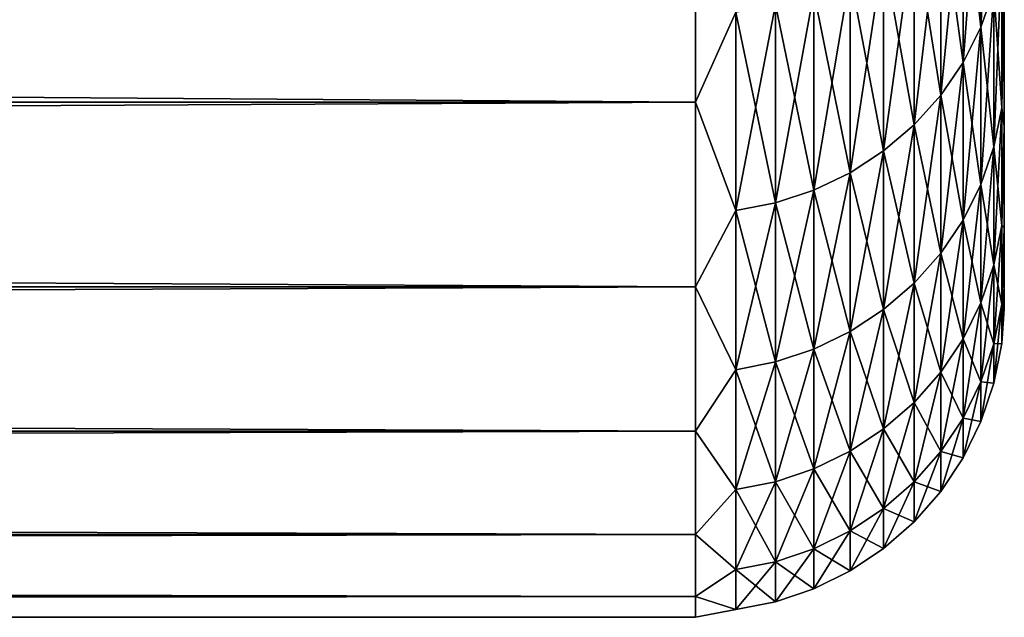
# Model space of a CAD drawing. Header units: metres. Extents: x -2 to 102, y -85 to 102.
# Tile 60 of 256: x 63.285 to 64.88, y -24.5 to -23.532. Entities that reach past the tile are written whole.
import ezdxf

# ---------------------------------------------------------------- set-up
doc = ezdxf.new("R2010")
doc.units = ezdxf.units.M
doc.layers.add('solid_21064300', color=7, linetype='CONTINUOUS')

msp = doc.modelspace()

# ---------------------------------------------------------------- linework, layer by layer
at = {"layer": 'solid_21064300'}
for points in [[(64.863113, -23.167303, 6.743664), (64.84214, -23.226849, 6.760997), (64.84214, -23.5441, 5.556344)], [(64.863113, -23.48374, 5.542099), (64.863113, -23.167303, 6.743664), (64.84214, -23.5441, 5.556344)], [(64.84214, -23.226849, 6.760997), (64.81324, -23.283253, 6.777416), (64.81324, -23.601274, 5.569837)], [(64.84214, -23.5441, 5.556344), (64.84214, -23.226849, 6.760997), (64.81324, -23.601274, 5.569837)], [(64.84214, -23.226849, -6.760997), (64.84214, -23.5441, -5.556344), (64.81324, -23.283253, -6.777416)], [(64.863113, -23.48374, -5.542099), (64.84214, -23.5441, -5.556344), (64.84214, -23.226849, -6.760997)], [(64.81324, -23.283253, 6.777416), (64.776917, -23.335548, 6.792638), (64.776917, -23.654285, 5.582347)], [(64.81324, -23.601274, 5.569837), (64.81324, -23.283253, 6.777416), (64.776917, -23.654285, 5.582347)], [(64.81324, -23.283253, -6.777416), (64.81324, -23.601274, -5.569837), (64.776917, -23.335548, -6.792638)], [(64.84214, -23.5441, -5.556344), (64.81324, -23.601274, -5.569837), (64.81324, -23.283253, -6.777416)], [(10.5, -23.665203, 6.34092), (64.379997, -23.665182, 6.341067), (64.379997, -23.300884, 7.570916)], [(10.5, -23.300884, 7.570916), (10.5, -23.665203, 6.34092), (64.379997, -23.300884, 7.570916)], [(10.5, -23.300884, -7.570916), (64.379997, -23.300884, -7.570916), (64.379997, -23.665182, -6.341067)], [(10.5, -23.665203, -6.34092), (10.5, -23.300884, -7.570916), (64.379997, -23.665182, -6.341067)], [(64.445267, -23.519566, 6.846202), (64.379997, -23.300884, 7.570916), (64.379997, -23.665182, 6.341067)], [(64.445267, -23.519566, -6.846202), (64.379997, -23.665182, -6.341067), (64.379997, -23.300884, -7.570916)], [(64.776917, -23.335548, 6.792638), (64.733788, -23.382839, 6.806404), (64.733788, -23.702221, 5.593659)], [(64.776917, -23.654285, 5.582347), (64.776917, -23.335548, 6.792638), (64.733788, -23.702221, 5.593659)], [(64.776917, -23.335548, -6.792638), (64.776917, -23.654285, -5.582347), (64.733788, -23.382839, -6.806404)], [(64.81324, -23.601274, -5.569837), (64.776917, -23.654285, -5.582347), (64.776917, -23.335548, -6.792638)], [(64.733788, -23.382839, 6.806404), (64.684586, -23.424313, 6.818476), (64.684586, -23.744261, 5.603581)], [(64.733788, -23.702221, 5.593659), (64.733788, -23.382839, 6.806404), (64.684586, -23.744261, 5.603581)], [(64.733788, -23.382839, -6.806404), (64.733788, -23.702221, -5.593659), (64.684586, -23.424313, -6.818476)], [(64.776917, -23.654285, -5.582347), (64.733788, -23.702221, -5.593659), (64.733788, -23.382839, -6.806404)], [(64.684586, -23.424313, 6.818476), (64.630173, -23.459259, 6.828649), (64.630173, -23.779686, 5.611941)], [(64.684586, -23.744261, 5.603581), (64.684586, -23.424313, 6.818476), (64.630173, -23.779686, 5.611941)], [(64.684586, -23.424313, -6.818476), (64.684586, -23.744261, -5.603581), (64.630173, -23.459259, -6.828649)], [(64.733788, -23.702221, -5.593659), (64.684586, -23.744261, -5.603581), (64.684586, -23.424313, -6.818476)], [(64.875809, -23.421232, 5.527347), (64.863113, -23.48374, 5.542099), (64.863113, -23.737904, 4.325837)], [(64.875809, -23.674719, 4.314322), (64.875809, -23.421232, 5.527347), (64.863113, -23.737904, 4.325837)], [(64.875809, -23.421232, -5.527347), (64.875809, -23.674719, -4.314322), (64.863113, -23.48374, -5.542099)], [(64.875809, -23.421232, -5.527347), (64.879997, -23.475113, -4.9919), (64.875809, -23.674719, -4.314322)], [(64.875809, -23.674719, 4.314322), (64.879997, -23.475113, 4.991899), (64.875809, -23.421232, 5.527347)], [(64.630173, -23.459259, 6.828649), (64.571465, -23.48708, 6.836747), (64.571465, -23.807886, 5.618596)], [(64.630173, -23.779686, 5.611941), (64.630173, -23.459259, 6.828649), (64.571465, -23.807886, 5.618596)], [(64.630173, -23.459259, -6.828649), (64.630173, -23.779686, -5.611941), (64.571465, -23.48708, -6.836747)], [(64.684586, -23.744261, -5.603581), (64.630173, -23.779686, -5.611941), (64.630173, -23.459259, -6.828649)], [(64.875809, -23.674719, -4.314322), (64.879997, -23.475113, -4.9919), (64.879997, -23.70421, -3.755946)], [(64.875809, -23.674719, 4.314322), (64.879997, -23.70421, 3.755945), (64.879997, -23.475113, 4.991899)], [(64.879997, -23.70421, 3.755945), (64.879997, -23.70421, -3.755946), (64.879997, -23.475113, -4.9919)], [(64.879997, -23.475113, 4.991899), (64.879997, -23.70421, 3.755945), (64.879997, -23.475113, -4.9919)], [(64.571465, -23.48708, 6.836747), (64.509476, -23.507298, 6.842632), (64.509476, -23.828379, 5.623433)], [(64.571465, -23.807886, 5.618596), (64.571465, -23.48708, 6.836747), (64.509476, -23.828379, 5.623433)], [(64.571465, -23.48708, -6.836747), (64.571465, -23.807886, -5.618596), (64.509476, -23.507298, -6.842632)], [(64.630173, -23.779686, -5.611941), (64.571465, -23.807886, -5.618596), (64.571465, -23.48708, -6.836747)], [(64.863113, -23.48374, 5.542099), (64.84214, -23.5441, 5.556344), (64.84214, -23.798916, 4.336956)], [(64.863113, -23.737904, 4.325837), (64.863113, -23.48374, 5.542099), (64.84214, -23.798916, 4.336956)], [(64.863113, -23.48374, -5.542099), (64.863113, -23.737904, -4.325837), (64.84214, -23.5441, -5.556344)], [(64.875809, -23.674719, -4.314322), (64.863113, -23.737904, -4.325837), (64.863113, -23.48374, -5.542099)], [(64.509476, -23.507298, 6.842632), (64.445267, -23.519566, 6.846202), (64.445267, -23.840815, 5.626367)], [(64.509476, -23.828379, 5.623433), (64.509476, -23.507298, 6.842632), (64.445267, -23.840815, 5.626367)], [(64.509476, -23.507298, -6.842632), (64.509476, -23.828379, -5.623433), (64.445267, -23.519566, -6.846202)], [(64.571465, -23.807886, -5.618596), (64.509476, -23.828379, -5.623433), (64.509476, -23.507298, -6.842632)], [(64.445267, -23.840815, 5.626367), (64.445267, -23.519566, 6.846202), (64.379997, -23.665182, 6.341067)], [(64.445267, -23.519566, -6.846202), (64.445267, -23.840815, -5.626367), (64.379997, -23.665182, -6.341067)], [(64.509476, -23.828379, -5.623433), (64.445267, -23.840815, -5.626367), (64.445267, -23.519566, -6.846202)], [(64.84214, -23.5441, 5.556344), (64.81324, -23.601274, 5.569837), (64.81324, -23.85671, 4.347487)], [(64.84214, -23.798916, 4.336956), (64.84214, -23.5441, 5.556344), (64.81324, -23.85671, 4.347487)], [(64.84214, -23.5441, -5.556344), (64.84214, -23.798916, -4.336956), (64.81324, -23.601274, -5.569837)], [(64.863113, -23.737904, -4.325837), (64.84214, -23.798916, -4.336956), (64.84214, -23.5441, -5.556344)], [(64.81324, -23.601274, 5.569837), (64.776917, -23.654285, 5.582347), (64.776917, -23.910294, 4.357252)], [(64.81324, -23.85671, 4.347487), (64.81324, -23.601274, 5.569837), (64.776917, -23.910294, 4.357252)], [(64.81324, -23.601274, -5.569837), (64.81324, -23.85671, -4.347487), (64.776917, -23.654285, -5.582347)], [(64.84214, -23.798916, -4.336956), (64.81324, -23.85671, -4.347487), (64.81324, -23.601274, -5.569837)], [(10.5, -23.964569, 5.093976), (64.379997, -23.964617, 5.093836), (64.379997, -23.665182, 6.341067)], [(10.5, -23.665203, 6.34092), (10.5, -23.964569, 5.093976), (64.379997, -23.665182, 6.341067)], [(10.5, -23.665203, -6.34092), (64.379997, -23.665182, -6.341067), (64.379997, -23.964617, -5.093836)], [(10.5, -23.964569, -5.093976), (10.5, -23.665203, -6.34092), (64.379997, -23.964617, -5.093836)], [(64.445267, -23.840815, 5.626367), (64.379997, -23.665182, 6.341067), (64.379997, -23.964617, 5.093836)], [(64.445267, -23.840815, -5.626367), (64.379997, -23.964617, -5.093836), (64.379997, -23.665182, -6.341067)], [(64.776917, -23.654285, 5.582347), (64.733788, -23.702221, 5.593659), (64.733788, -23.958748, 4.366082)], [(64.776917, -23.910294, 4.357252), (64.776917, -23.654285, 5.582347), (64.733788, -23.958748, 4.366082)], [(64.776917, -23.654285, -5.582347), (64.776917, -23.910294, -4.357252), (64.733788, -23.702221, -5.593659)], [(64.81324, -23.85671, -4.347487), (64.776917, -23.910294, -4.357252), (64.776917, -23.654285, -5.582347)], [(64.875809, -23.674719, 4.314322), (64.863113, -23.737904, 4.325837), (64.863113, -23.929119, 3.098104)], [(64.875809, -23.865423, 3.089857), (64.875809, -23.674719, 4.314322), (64.863113, -23.929119, 3.098104)], [(64.875809, -23.674719, -4.314322), (64.875809, -23.865423, -3.089857), (64.863113, -23.737904, -4.325837)], [(64.875809, -23.674719, -4.314322), (64.879997, -23.70421, -3.755946), (64.875809, -23.865423, -3.089857)], [(64.875809, -23.865423, 3.089857), (64.879997, -23.70421, 3.755945), (64.875809, -23.674719, 4.314322)], [(64.733788, -23.702221, 5.593659), (64.684586, -23.744261, 5.603581), (64.684586, -24.001244, 4.373826)], [(64.733788, -23.958748, 4.366082), (64.733788, -23.702221, 5.593659), (64.684586, -24.001244, 4.373826)], [(64.733788, -23.702221, -5.593659), (64.733788, -23.958748, -4.366082), (64.684586, -23.744261, -5.603581)], [(64.776917, -23.910294, -4.357252), (64.733788, -23.958748, -4.366082), (64.733788, -23.702221, -5.593659)], [(64.875809, -23.865423, -3.089857), (64.879997, -23.70421, -3.755946), (64.879997, -23.868418, -2.509709)], [(64.875809, -23.865423, 3.089857), (64.879997, -23.868418, 2.509708), (64.879997, -23.70421, 3.755945)], [(64.879997, -23.868418, 2.509708), (64.879997, -23.868418, -2.509709), (64.879997, -23.70421, -3.755946)], [(64.879997, -23.70421, 3.755945), (64.879997, -23.868418, 2.509708), (64.879997, -23.70421, -3.755946)], [(64.684586, -23.744261, 5.603581), (64.630173, -23.779686, 5.611941), (64.630173, -24.037052, 4.380352)], [(64.684586, -24.001244, 4.373826), (64.684586, -23.744261, 5.603581), (64.630173, -24.037052, 4.380352)], [(64.684586, -23.744261, -5.603581), (64.684586, -24.001244, -4.373826), (64.630173, -23.779686, -5.611941)], [(64.733788, -23.958748, -4.366082), (64.684586, -24.001244, -4.373826), (64.684586, -23.744261, -5.603581)], [(64.863113, -23.737904, 4.325837), (64.84214, -23.798916, 4.336956), (64.84214, -23.990622, 3.106066)], [(64.863113, -23.929119, 3.098104), (64.863113, -23.737904, 4.325837), (64.84214, -23.990622, 3.106066)], [(64.863113, -23.737904, -4.325837), (64.863113, -23.929119, -3.098104), (64.84214, -23.798916, -4.336956)], [(64.875809, -23.865423, -3.089857), (64.863113, -23.929119, -3.098104), (64.863113, -23.737904, -4.325837)], [(64.630173, -23.779686, 5.611941), (64.571465, -23.807886, 5.618596), (64.571465, -24.065557, 4.385546)], [(64.630173, -24.037052, 4.380352), (64.630173, -23.779686, 5.611941), (64.571465, -24.065557, 4.385546)], [(64.630173, -23.779686, -5.611941), (64.630173, -24.037052, -4.380352), (64.571465, -23.807886, -5.618596)], [(64.684586, -24.001244, -4.373826), (64.630173, -24.037052, -4.380352), (64.630173, -23.779686, -5.611941)], [(64.571465, -23.807886, 5.618596), (64.509476, -23.828379, 5.623433), (64.509476, -24.086271, 4.389321)], [(64.571465, -24.065557, 4.385546), (64.571465, -23.807886, 5.618596), (64.509476, -24.086271, 4.389321)], [(64.571465, -23.807886, -5.618596), (64.571465, -24.065557, -4.385546), (64.509476, -23.828379, -5.623433)], [(64.630173, -24.037052, -4.380352), (64.571465, -24.065557, -4.385546), (64.571465, -23.807886, -5.618596)], [(64.84214, -23.798916, 4.336956), (64.81324, -23.85671, 4.347487), (64.81324, -24.048882, 3.113609)], [(64.84214, -23.990622, 3.106066), (64.84214, -23.798916, 4.336956), (64.81324, -24.048882, 3.113609)], [(64.84214, -23.798916, -4.336956), (64.84214, -23.990622, -3.106066), (64.81324, -23.85671, -4.347487)], [(64.863113, -23.929119, -3.098104), (64.84214, -23.990622, -3.106066), (64.84214, -23.798916, -4.336956)], [(64.445267, -24.098841, 4.391612), (64.445267, -23.840815, 5.626367), (64.379997, -23.964617, 5.093836)], [(64.445267, -23.840815, -5.626367), (64.445267, -24.098841, -4.391612), (64.379997, -23.964617, -5.093836)], [(64.509476, -23.828379, 5.623433), (64.445267, -23.840815, 5.626367), (64.445267, -24.098841, 4.391612)], [(64.509476, -24.086271, 4.389321), (64.509476, -23.828379, 5.623433), (64.445267, -24.098841, 4.391612)], [(64.509476, -23.828379, -5.623433), (64.509476, -24.086271, -4.389321), (64.445267, -23.840815, -5.626367)], [(64.509476, -24.086271, -4.389321), (64.445267, -24.098841, -4.391612), (64.445267, -23.840815, -5.626367)], [(64.571465, -24.065557, -4.385546), (64.509476, -24.086271, -4.389321), (64.509476, -23.828379, -5.623433)], [(64.81324, -23.85671, 4.347487), (64.776917, -23.910294, 4.357252), (64.776917, -24.102896, 3.120603)], [(64.81324, -24.048882, 3.113609), (64.81324, -23.85671, 4.347487), (64.776917, -24.102896, 3.120603)], [(64.81324, -23.85671, -4.347487), (64.81324, -24.048882, -3.113609), (64.776917, -23.910294, -4.357252)], [(64.84214, -23.990622, -3.106066), (64.81324, -24.048882, -3.113609), (64.81324, -23.85671, -4.347487)], [(64.875809, -23.865423, 3.089857), (64.863113, -23.929119, 3.098104), (64.863113, -24.056877, 1.862154)], [(64.875809, -23.992842, 1.857198), (64.875809, -23.865423, 3.089857), (64.863113, -24.056877, 1.862154)], [(64.875809, -23.865423, -3.089857), (64.875809, -23.992842, -1.857198), (64.863113, -23.929119, -3.098104)], [(64.875809, -23.865423, -3.089857), (64.879997, -23.868418, -2.509709), (64.875809, -23.992842, -1.857198)], [(64.875809, -23.992842, 1.857198), (64.879997, -23.868418, 2.509708), (64.875809, -23.865423, 3.089857)], [(64.875809, -23.992842, -1.857198), (64.879997, -23.868418, -2.509709), (64.879997, -23.967014, -1.256575)], [(64.875809, -23.992842, 1.857198), (64.879997, -23.967014, 1.256574), (64.879997, -23.868418, 2.509708)], [(64.879997, -23.967014, 1.256574), (64.879997, -23.967014, -1.256575), (64.879997, -23.868418, -2.509709)], [(64.879997, -23.868418, 2.509708), (64.879997, -23.967014, 1.256574), (64.879997, -23.868418, -2.509709)], [(64.776917, -23.910294, 4.357252), (64.733788, -23.958748, 4.366082), (64.733788, -24.151741, 3.126926)], [(64.776917, -24.102896, 3.120603), (64.776917, -23.910294, 4.357252), (64.733788, -24.151741, 3.126926)], [(64.776917, -23.910294, -4.357252), (64.776917, -24.102896, -3.120603), (64.733788, -23.958748, -4.366082)], [(64.81324, -24.048882, -3.113609), (64.776917, -24.102896, -3.120603), (64.776917, -23.910294, -4.357252)], [(64.863113, -23.929119, 3.098104), (64.84214, -23.990622, 3.106066), (64.84214, -24.11871, 1.866941)], [(64.863113, -24.056877, 1.862154), (64.863113, -23.929119, 3.098104), (64.84214, -24.11871, 1.866941)], [(64.863113, -23.929119, -3.098104), (64.863113, -24.056877, -1.862154), (64.84214, -23.990622, -3.106066)], [(64.875809, -23.992842, -1.857198), (64.863113, -24.056877, -1.862154), (64.863113, -23.929119, -3.098104)], [(10.5, -23.964569, 5.093976), (10.5, -24.198364, 3.832644), (64.379997, -23.964617, 5.093836)], [(10.5, -23.964569, -5.093976), (64.379997, -23.964617, -5.093836), (64.379997, -24.198364, -3.832644)], [(10.5, -24.198364, -3.832644), (10.5, -23.964569, -5.093976), (64.379997, -24.198364, -3.832644)], [(10.5, -24.198364, 3.832644), (64.379997, -24.198364, 3.832644), (64.379997, -23.964617, 5.093836)], [(64.445267, -24.098841, 4.391612), (64.379997, -23.964617, 5.093836), (64.379997, -24.198364, 3.832644)], [(64.445267, -24.098841, -4.391612), (64.379997, -24.198364, -3.832644), (64.379997, -23.964617, -5.093836)], [(64.733788, -23.958748, 4.366082), (64.684586, -24.001244, 4.373826), (64.684586, -24.19458, 3.132473)], [(64.733788, -24.151741, 3.126926), (64.733788, -23.958748, 4.366082), (64.684586, -24.19458, 3.132473)], [(64.733788, -23.958748, -4.366082), (64.733788, -24.151741, -3.126926), (64.684586, -24.001244, -4.373826)], [(64.776917, -24.102896, -3.120603), (64.733788, -24.151741, -3.126926), (64.733788, -23.958748, -4.366082)], [(64.875809, -24.056637, -0.619614), (64.879997, -23.967014, -1.256575), (64.879997, -24, -0.000001)], [(64.875809, -23.992842, -1.857198), (64.879997, -23.967014, -1.256575), (64.875809, -24.056637, -0.619614)], [(64.875809, -24.056637, 0.619614), (64.879997, -24, -0.000001), (64.879997, -23.967014, 1.256574)], [(64.875809, -24.056637, 0.619614), (64.879997, -23.967014, 1.256574), (64.875809, -23.992842, 1.857198)], [(64.879997, -23.967014, 1.256574), (64.879997, -24, -0.000001), (64.879997, -23.967014, -1.256575)], [(64.684586, -24.001244, 4.373826), (64.630173, -24.037052, 4.380352), (64.630173, -24.230675, 3.137146)], [(64.684586, -24.19458, 3.132473), (64.684586, -24.001244, 4.373826), (64.630173, -24.230675, 3.137146)], [(64.684586, -24.001244, -4.373826), (64.684586, -24.19458, -3.132473), (64.630173, -24.037052, -4.380352)], [(64.733788, -24.151741, -3.126926), (64.684586, -24.19458, -3.132473), (64.684586, -24.001244, -4.373826)], [(64.84214, -23.990622, 3.106066), (64.81324, -24.048882, 3.113609), (64.81324, -24.177279, 1.871474)], [(64.84214, -24.11871, 1.866941), (64.84214, -23.990622, 3.106066), (64.81324, -24.177279, 1.871474)], [(64.84214, -23.990622, -3.106066), (64.84214, -24.11871, -1.866941), (64.81324, -24.048882, -3.113609)], [(64.863113, -24.056877, -1.862154), (64.84214, -24.11871, -1.866941), (64.84214, -23.990622, -3.106066)], [(64.875809, -23.992842, 1.857198), (64.863113, -24.056877, 1.862154), (64.863113, -24.12084, 0.621267)], [(64.875809, -24.056637, 0.619614), (64.875809, -23.992842, 1.857198), (64.863113, -24.12084, 0.621267)], [(64.875809, -23.992842, -1.857198), (64.875809, -24.056637, -0.619614), (64.863113, -24.056877, -1.862154)], [(64.875809, -24.056637, -0.619614), (64.879997, -24, -0.000001), (64.875809, -24.056637, 0.619614)], [(64.630173, -24.037052, 4.380352), (64.571465, -24.065557, 4.385546), (64.571465, -24.259411, 3.140866)], [(64.630173, -24.230675, 3.137146), (64.630173, -24.037052, 4.380352), (64.571465, -24.259411, 3.140866)], [(64.630173, -24.037052, -4.380352), (64.630173, -24.230675, -3.137146), (64.571465, -24.065557, -4.385546)], [(64.684586, -24.19458, -3.132473), (64.630173, -24.230675, -3.137146), (64.630173, -24.037052, -4.380352)], [(64.81324, -24.048882, 3.113609), (64.776917, -24.102896, 3.120603), (64.776917, -24.231583, 1.875678)], [(64.81324, -24.177279, 1.871474), (64.81324, -24.048882, 3.113609), (64.776917, -24.231583, 1.875678)], [(64.81324, -24.048882, -3.113609), (64.81324, -24.177279, -1.871474), (64.776917, -24.102896, -3.120603)], [(64.84214, -24.11871, -1.866941), (64.81324, -24.177279, -1.871474), (64.81324, -24.048882, -3.113609)], [(64.571465, -24.065557, 4.385546), (64.509476, -24.086271, 4.389321), (64.509476, -24.280293, 3.14357)], [(64.571465, -24.259411, 3.140866), (64.571465, -24.065557, 4.385546), (64.509476, -24.280293, 3.14357)], [(64.571465, -24.065557, -4.385546), (64.571465, -24.259411, -3.140866), (64.509476, -24.086271, -4.389321)], [(64.630173, -24.230675, -3.137146), (64.571465, -24.259411, -3.140866), (64.571465, -24.065557, -4.385546)], [(64.863113, -24.056877, 1.862154), (64.84214, -24.11871, 1.866941), (64.84214, -24.182838, 0.622864)], [(64.863113, -24.12084, 0.621267), (64.863113, -24.056877, 1.862154), (64.84214, -24.182838, 0.622864)], [(64.863113, -24.056877, -1.862154), (64.863113, -24.12084, -0.621267), (64.84214, -24.11871, -1.866941)], [(64.875809, -24.056637, 0.619614), (64.863113, -24.12084, 0.621267), (64.863113, -24.12084, -0.621267)], [(64.875809, -24.056637, -0.619614), (64.863113, -24.12084, -0.621267), (64.863113, -24.056877, -1.862154)], [(64.875809, -24.056637, -0.619614), (64.875809, -24.056637, 0.619614), (64.863113, -24.12084, -0.621267)], [(64.509476, -24.086271, 4.389321), (64.445267, -24.098841, 4.391612), (64.445267, -24.292963, 3.145211)], [(64.509476, -24.280293, 3.14357), (64.509476, -24.086271, 4.389321), (64.445267, -24.292963, 3.145211)], [(64.509476, -24.086271, -4.389321), (64.509476, -24.280293, -3.14357), (64.445267, -24.098841, -4.391612)], [(64.571465, -24.259411, -3.140866), (64.509476, -24.280293, -3.14357), (64.509476, -24.086271, -4.389321)], [(64.445267, -24.292963, 3.145211), (64.445267, -24.098841, 4.391612), (64.379997, -24.198364, 3.832644)], [(64.445267, -24.098841, -4.391612), (64.445267, -24.292963, -3.145211), (64.379997, -24.198364, -3.832644)], [(64.509476, -24.280293, -3.14357), (64.445267, -24.292963, -3.145211), (64.445267, -24.098841, -4.391612)], [(64.776917, -24.102896, 3.120603), (64.733788, -24.151741, 3.126926), (64.733788, -24.280689, 1.879479)], [(64.776917, -24.231583, 1.875678), (64.776917, -24.102896, 3.120603), (64.733788, -24.280689, 1.879479)], [(64.776917, -24.102896, -3.120603), (64.776917, -24.231583, -1.875678), (64.733788, -24.151741, -3.126926)], [(64.81324, -24.177279, -1.871474), (64.776917, -24.231583, -1.875678), (64.776917, -24.102896, -3.120603)], [(64.84214, -24.11871, 1.866941), (64.81324, -24.177279, 1.871474), (64.81324, -24.241564, 0.624377)], [(64.84214, -24.182838, 0.622864), (64.84214, -24.11871, 1.866941), (64.81324, -24.241564, 0.624377)], [(64.84214, -24.11871, -1.866941), (64.84214, -24.182838, -0.622864), (64.81324, -24.177279, -1.871474)], [(64.863113, -24.12084, -0.621267), (64.84214, -24.182838, -0.622864), (64.84214, -24.11871, -1.866941)], [(64.863113, -24.12084, 0.621267), (64.84214, -24.182838, 0.622864), (64.84214, -24.182838, -0.622864)], [(64.863113, -24.12084, -0.621267), (64.863113, -24.12084, 0.621267), (64.84214, -24.182838, -0.622864)], [(64.733788, -24.151741, 3.126926), (64.684586, -24.19458, 3.132473), (64.684586, -24.323755, 1.882813)], [(64.733788, -24.280689, 1.879479), (64.733788, -24.151741, 3.126926), (64.684586, -24.323755, 1.882813)], [(64.733788, -24.151741, -3.126926), (64.733788, -24.280689, -1.879479), (64.684586, -24.19458, -3.132473)], [(64.776917, -24.231583, -1.875678), (64.733788, -24.280689, -1.879479), (64.733788, -24.151741, -3.126926)], [(64.81324, -24.177279, 1.871474), (64.776917, -24.231583, 1.875678), (64.776917, -24.296011, 0.625779)], [(64.81324, -24.241564, 0.624377), (64.81324, -24.177279, 1.871474), (64.776917, -24.296011, 0.625779)], [(64.81324, -24.177279, -1.871474), (64.81324, -24.241564, -0.624377), (64.776917, -24.231583, -1.875678)], [(64.84214, -24.182838, -0.622864), (64.81324, -24.241564, -0.624377), (64.81324, -24.177279, -1.871474)], [(64.84214, -24.182838, 0.622864), (64.81324, -24.241564, 0.624377), (64.81324, -24.241564, -0.624377)], [(64.84214, -24.182838, -0.622864), (64.84214, -24.182838, 0.622864), (64.81324, -24.241564, -0.624377)], [(10.5, -24.365784, 2.5608), (64.379997, -24.365786, 2.560947), (64.379997, -24.198364, 3.832644)], [(10.5, -24.198364, 3.832644), (10.5, -24.365784, 2.5608), (64.379997, -24.198364, 3.832644)], [(10.5, -24.198364, -3.832644), (64.379997, -24.198364, -3.832644), (64.379997, -24.365786, -2.560947)], [(10.5, -24.365784, -2.5608), (10.5, -24.198364, -3.832644), (64.379997, -24.365786, -2.560947)], [(64.445267, -24.292963, 3.145211), (64.379997, -24.198364, 3.832644), (64.379997, -24.365786, 2.560947)], [(64.445267, -24.292963, -3.145211), (64.379997, -24.365786, -2.560947), (64.379997, -24.198364, -3.832644)], [(64.684586, -24.19458, 3.132473), (64.630173, -24.230675, 3.137146), (64.630173, -24.360044, 1.885621)], [(64.684586, -24.323755, 1.882813), (64.684586, -24.19458, 3.132473), (64.630173, -24.360044, 1.885621)], [(64.684586, -24.19458, -3.132473), (64.684586, -24.323755, -1.882813), (64.630173, -24.230675, -3.137146)], [(64.733788, -24.280689, -1.879479), (64.684586, -24.323755, -1.882813), (64.684586, -24.19458, -3.132473)], [(64.630173, -24.230675, 3.137146), (64.571465, -24.259411, 3.140866), (64.571465, -24.388933, 1.887858)], [(64.630173, -24.360044, 1.885621), (64.630173, -24.230675, 3.137146), (64.571465, -24.388933, 1.887858)], [(64.630173, -24.230675, -3.137146), (64.630173, -24.360044, -1.885621), (64.571465, -24.259411, -3.140866)], [(64.684586, -24.323755, -1.882813), (64.630173, -24.360044, -1.885621), (64.630173, -24.230675, -3.137146)], [(64.776917, -24.231583, 1.875678), (64.733788, -24.280689, 1.879479), (64.733788, -24.345247, 0.627047)], [(64.776917, -24.296011, 0.625779), (64.776917, -24.231583, 1.875678), (64.733788, -24.345247, 0.627047)], [(64.776917, -24.231583, -1.875678), (64.776917, -24.296011, -0.625779), (64.733788, -24.280689, -1.879479)], [(64.81324, -24.241564, -0.624377), (64.776917, -24.296011, -0.625779), (64.776917, -24.231583, -1.875678)], [(64.81324, -24.241564, 0.624377), (64.776917, -24.296011, 0.625779), (64.776917, -24.296011, -0.625779)], [(64.81324, -24.241564, -0.624377), (64.81324, -24.241564, 0.624377), (64.776917, -24.296011, -0.625779)], [(64.571465, -24.259411, 3.140866), (64.509476, -24.280293, 3.14357), (64.509476, -24.409925, 1.889483)], [(64.571465, -24.388933, 1.887858), (64.571465, -24.259411, 3.140866), (64.509476, -24.409925, 1.889483)], [(64.571465, -24.259411, -3.140866), (64.571465, -24.388933, -1.887858), (64.509476, -24.280293, -3.14357)], [(64.630173, -24.360044, -1.885621), (64.571465, -24.388933, -1.887858), (64.571465, -24.259411, -3.140866)], [(64.509476, -24.280293, 3.14357), (64.445267, -24.292963, 3.145211), (64.445267, -24.422665, 1.890469)], [(64.509476, -24.409925, 1.889483), (64.509476, -24.280293, 3.14357), (64.445267, -24.422665, 1.890469)], [(64.509476, -24.280293, -3.14357), (64.509476, -24.409925, -1.889483), (64.445267, -24.292963, -3.145211)], [(64.571465, -24.388933, -1.887858), (64.509476, -24.409925, -1.889483), (64.509476, -24.280293, -3.14357)], [(64.733788, -24.280689, 1.879479), (64.684586, -24.323755, 1.882813), (64.684586, -24.38843, 0.628159)], [(64.733788, -24.345247, 0.627047), (64.733788, -24.280689, 1.879479), (64.684586, -24.38843, 0.628159)], [(64.733788, -24.280689, -1.879479), (64.733788, -24.345247, -0.627047), (64.684586, -24.323755, -1.882813)], [(64.776917, -24.296011, -0.625779), (64.733788, -24.345247, -0.627047), (64.733788, -24.280689, -1.879479)], [(64.445267, -24.422665, 1.890469), (64.445267, -24.292963, 3.145211), (64.379997, -24.365786, 2.560947)], [(64.445267, -24.292963, -3.145211), (64.445267, -24.422665, -1.890469), (64.379997, -24.365786, -2.560947)], [(64.509476, -24.409925, -1.889483), (64.445267, -24.422665, -1.890469), (64.445267, -24.292963, -3.145211)], [(64.776917, -24.296011, 0.625779), (64.733788, -24.345247, 0.627047), (64.733788, -24.345247, -0.627047)], [(64.776917, -24.296011, -0.625779), (64.776917, -24.296011, 0.625779), (64.733788, -24.345247, -0.627047)], [(64.684586, -24.323755, 1.882813), (64.630173, -24.360044, 1.885621), (64.630173, -24.424814, 0.629097)], [(64.684586, -24.38843, 0.628159), (64.684586, -24.323755, 1.882813), (64.630173, -24.424814, 0.629097)], [(64.684586, -24.323755, -1.882813), (64.684586, -24.38843, -0.628159), (64.630173, -24.360044, -1.885621)], [(64.733788, -24.345247, -0.627047), (64.684586, -24.38843, -0.628159), (64.684586, -24.323755, -1.882813)], [(64.733788, -24.345247, 0.627047), (64.684586, -24.38843, 0.628159), (64.684586, -24.38843, -0.628159)], [(64.733788, -24.345247, -0.627047), (64.733788, -24.345247, 0.627047), (64.684586, -24.38843, -0.628159)], [(10.5, -24.365784, 2.5608), (10.5, -24.466398, 1.282376), (64.379997, -24.365786, 2.560947)], [(10.5, -24.365784, -2.5608), (64.379997, -24.365786, -2.560947), (64.379997, -24.466423, -1.282231)], [(10.5, -24.466398, -1.282376), (10.5, -24.365784, -2.5608), (64.379997, -24.466423, -1.282231)], [(10.5, -24.466398, 1.282376), (64.379997, -24.466423, 1.282231), (64.379997, -24.365786, 2.560947)], [(64.445267, -24.422665, 1.890469), (64.379997, -24.365786, 2.560947), (64.379997, -24.466423, 1.282231)], [(64.445267, -24.422665, -1.890469), (64.379997, -24.466423, -1.282231), (64.379997, -24.365786, -2.560947)], [(64.630173, -24.360044, 1.885621), (64.571465, -24.388933, 1.887858), (64.571465, -24.453779, 0.629843)], [(64.630173, -24.424814, 0.629097), (64.630173, -24.360044, 1.885621), (64.571465, -24.453779, 0.629843)], [(64.630173, -24.360044, -1.885621), (64.630173, -24.424814, -0.629097), (64.571465, -24.388933, -1.887858)], [(64.684586, -24.38843, -0.628159), (64.630173, -24.424814, -0.629097), (64.630173, -24.360044, -1.885621)], [(64.571465, -24.388933, 1.887858), (64.509476, -24.409925, 1.889483), (64.509476, -24.474829, 0.630385)], [(64.571465, -24.453779, 0.629843), (64.571465, -24.388933, 1.887858), (64.509476, -24.474829, 0.630385)], [(64.571465, -24.388933, -1.887858), (64.571465, -24.453779, -0.629843), (64.509476, -24.409925, -1.889483)], [(64.630173, -24.424814, -0.629097), (64.571465, -24.453779, -0.629843), (64.571465, -24.388933, -1.887858)], [(64.684586, -24.38843, 0.628159), (64.630173, -24.424814, 0.629097), (64.630173, -24.424814, -0.629097)], [(64.684586, -24.38843, -0.628159), (64.684586, -24.38843, 0.628159), (64.630173, -24.424814, -0.629097)], [(64.509476, -24.409925, 1.889483), (64.445267, -24.422665, 1.890469), (64.445267, -24.487602, 0.630714)], [(64.509476, -24.474829, 0.630385), (64.509476, -24.409925, 1.889483), (64.445267, -24.487602, 0.630714)], [(64.509476, -24.409925, -1.889483), (64.509476, -24.474829, -0.630385), (64.445267, -24.422665, -1.890469)], [(64.571465, -24.453779, -0.629843), (64.509476, -24.474829, -0.630385), (64.509476, -24.409925, -1.889483)], [(64.445267, -24.487602, 0.630714), (64.445267, -24.422665, 1.890469), (64.379997, -24.466423, 1.282231)], [(64.445267, -24.422665, -1.890469), (64.445267, -24.487602, -0.630714), (64.379997, -24.466423, -1.282231)], [(64.509476, -24.474829, -0.630385), (64.445267, -24.487602, -0.630714), (64.445267, -24.422665, -1.890469)], [(64.630173, -24.424814, 0.629097), (64.571465, -24.453779, 0.629843), (64.571465, -24.453779, -0.629843)], [(64.630173, -24.424814, -0.629097), (64.630173, -24.424814, 0.629097), (64.571465, -24.453779, -0.629843)], [(64.571465, -24.453779, 0.629843), (64.509476, -24.474829, 0.630385), (64.509476, -24.474829, -0.630385)], [(64.571465, -24.453779, -0.629843), (64.571465, -24.453779, 0.629843), (64.509476, -24.474829, -0.630385)], [(10.5, -24.466398, 1.282376), (10.5, -24.5), (64.379997, -24.466423, 1.282231)], [(10.5, -24.466398, -1.282376), (64.379997, -24.466423, -1.282231), (64.379997, -24.5)], [(10.5, -24.5), (10.5, -24.466398, -1.282376), (64.379997, -24.5)], [(10.5, -24.5), (64.379997, -24.5), (64.379997, -24.466423, 1.282231)], [(64.445267, -24.487602, 0.630714), (64.379997, -24.466423, 1.282231), (64.379997, -24.5)], [(64.445267, -24.487602, -0.630714), (64.379997, -24.5), (64.379997, -24.466423, -1.282231)], [(64.509476, -24.474829, 0.630385), (64.445267, -24.487602, 0.630714), (64.445267, -24.487602, -0.630714)], [(64.509476, -24.474829, -0.630385), (64.509476, -24.474829, 0.630385), (64.445267, -24.487602, -0.630714)], [(64.445267, -24.487602, -0.630714), (64.445267, -24.487602, 0.630714), (64.379997, -24.5)]]:
    msp.add_3dface(points, dxfattribs=at)

doc.saveas('drawing.dxf')
